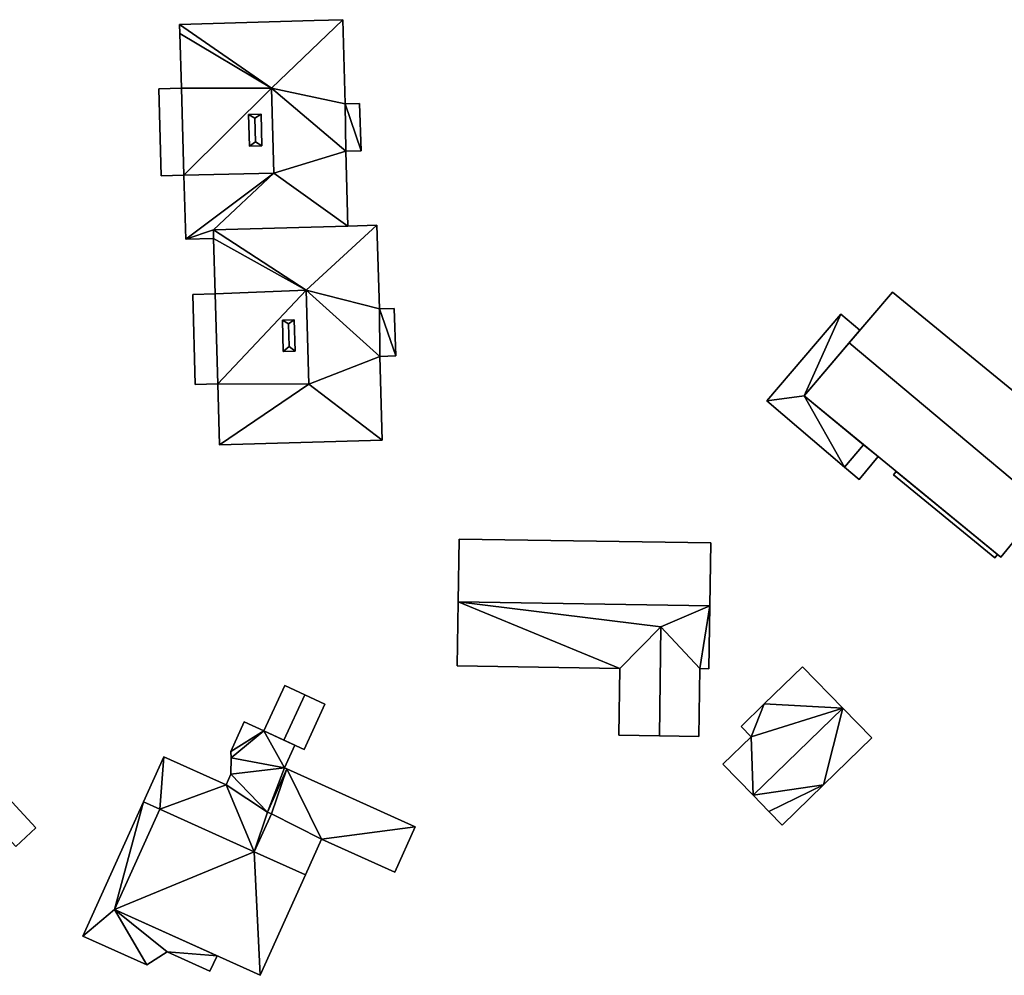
# Model space of a CAD drawing. Header units: inches. Extents: x 572839 to 573167, y 7035528 to 7035769.
# Tile 15 of 20: x 573001 to 573071, y 7035688 to 7035756. Entities that reach past the tile are written whole.
import ezdxf

# ---------------------------------------------------------------- set-up
doc = ezdxf.new("R2010")
doc.units = ezdxf.units.IN
doc.header["$MEASUREMENT"] = 0
doc.layers.add('Bygning', color=10, linetype='Continuous')

msp = doc.modelspace()

# ---------------------------------------------------------------- linework, layer by layer
at = {"layer": 'Bygning', "color": 74, "true_color": 0x55aa00}
for points in [[(573019.11, 7035750.73, 53.1), (573024.18, 7035755.601, 53.37), (573022.14, 7035755.54, 53.5), (573012.59, 7035755.271, 53.5)], [(573019.11, 7035750.73, 53.1), (573024.18, 7035755.601, 53.37), (573022.14, 7035755.54, 53.5), (573012.59, 7035755.271, 53.5)], [(573012.59, 7035755.271, 53.5), (573022.14, 7035755.54, 53.5), (573022.14, 7035755.54, 42.609), (573012.59, 7035755.271, 43.777)], [(573022.14, 7035755.54, 53.5), (573024.18, 7035755.601, 53.37), (573024.18, 7035755.601, 42.398), (573022.14, 7035755.54, 42.609)], [(573024.18, 7035755.601, 53.37), (573024.35, 7035749.63, 53.37), (573024.35, 7035749.63, 42.532), (573024.18, 7035755.601, 42.398)], [(573012.61, 7035754.61, 53.5), (573012.59, 7035755.271, 53.5), (573012.59, 7035755.271, 43.777), (573012.61, 7035754.61, 43.811)], [(573012.72, 7035750.75, 53.46), (573012.61, 7035754.61, 53.5), (573012.61, 7035754.61, 43.811), (573012.72, 7035750.75, 43.866)], [(573011.11, 7035750.7, 52.12), (573012.72, 7035750.75, 52.47), (573012.72, 7035750.75, 43.866), (573011.11, 7035750.7, 44)], [(573012.9, 7035744.57, 52.47), (573012.72, 7035750.75, 52.47), (573011.11, 7035750.7, 52.12), (573011.29, 7035744.521, 52.12)], [(573012.9, 7035744.57, 52.47), (573012.72, 7035750.75, 52.47), (573011.11, 7035750.7, 52.12), (573011.29, 7035744.521, 52.12)], [(573011.29, 7035744.521, 52.12), (573011.11, 7035750.7, 52.12), (573011.11, 7035750.7, 44), (573011.29, 7035744.521, 44)], [(573012.9, 7035744.57, 53.41), (573012.72, 7035750.75, 53.46), (573012.72, 7035750.75, 52.47), (573012.9, 7035744.57, 52.47)], [(573024.35, 7035749.63, 53.37), (573025.38, 7035749.66, 53.37), (573025.38, 7035749.66, 42.429), (573024.35, 7035749.63, 42.532)], [(573025.38, 7035749.66, 53.37), (573025.48, 7035746.3, 53.37), (573025.48, 7035746.3, 42.459), (573025.38, 7035749.66, 42.429)], [(573017.49, 7035748.87, 53.87), (573018.38, 7035748.89, 53.87), (573018.38, 7035748.89, 53.165), (573017.49, 7035748.87, 53.21)], [(573017.94, 7035748.601, 54.14), (573018.38, 7035748.89, 53.87), (573017.49, 7035748.87, 53.87)], [(573017.94, 7035748.601, 54.14), (573018.38, 7035748.89, 53.87), (573017.49, 7035748.87, 53.87)], [(573017.55, 7035746.63, 53.87), (573017.49, 7035748.87, 53.87), (573017.49, 7035748.87, 53.21), (573017.55, 7035746.63, 53.197)], [(573017.49, 7035748.87, 53.87), (573017.55, 7035746.63, 53.87), (573017.98, 7035746.93, 54.14), (573017.94, 7035748.601, 54.14)], [(573017.49, 7035748.87, 53.87), (573017.55, 7035746.63, 53.87), (573017.98, 7035746.93, 54.14), (573017.94, 7035748.601, 54.14)], [(573017.98, 7035746.93, 54.14), (573018.44, 7035746.65, 53.87), (573018.38, 7035748.89, 53.87), (573017.94, 7035748.601, 54.14)], [(573017.98, 7035746.93, 54.14), (573018.44, 7035746.65, 53.87), (573018.38, 7035748.89, 53.87), (573017.94, 7035748.601, 54.14)], [(573018.38, 7035748.89, 53.87), (573018.44, 7035746.65, 53.87), (573018.44, 7035746.65, 53.152), (573018.38, 7035748.89, 53.165)], [(573017.55, 7035746.63, 53.87), (573018.44, 7035746.65, 53.87), (573017.98, 7035746.93, 54.14)], [(573017.55, 7035746.63, 53.87), (573018.44, 7035746.65, 53.87), (573017.98, 7035746.93, 54.14)], [(573018.44, 7035746.65, 53.87), (573017.55, 7035746.63, 53.87), (573017.55, 7035746.63, 53.197), (573018.44, 7035746.65, 53.152)], [(573025.48, 7035746.3, 53.37), (573024.39, 7035746.271, 53.37), (573024.39, 7035746.271, 42.577), (573025.48, 7035746.3, 42.459)], [(573024.39, 7035746.271, 53.37), (573024.54, 7035740.95, 53.5), (573024.54, 7035740.95, 42.617), (573024.39, 7035746.271, 42.577)], [(573012.9, 7035744.57, 52.47), (573011.29, 7035744.521, 52.12), (573011.29, 7035744.521, 44), (573012.9, 7035744.57, 44)], [(573013.03, 7035740.01, 53.37), (573012.9, 7035744.57, 53.41), (573012.9, 7035744.57, 44), (573013.03, 7035740.01, 44)], [(573021.58, 7035736.39, 53.1), (573026.61, 7035741.01, 53.37), (573024.54, 7035740.95, 53.5), (573014.99, 7035740.68, 53.5)], [(573021.58, 7035736.39, 53.1), (573026.61, 7035741.01, 53.37), (573024.54, 7035740.95, 53.5), (573014.99, 7035740.68, 53.5)], [(573024.54, 7035740.95, 53.5), (573026.61, 7035741.01, 53.37), (573026.61, 7035741.01, 42.364), (573024.54, 7035740.95, 42.617)], [(573026.61, 7035741.01, 53.37), (573026.78, 7035735.08, 53.37), (573026.78, 7035735.08, 42.395), (573026.61, 7035741.01, 42.364)], [(573015, 7035740.07, 53.5), (573013.03, 7035740.01, 53.37), (573013.03, 7035740.01, 44), (573015, 7035740.07, 44)], [(573015.12, 7035736.14, 53.46), (573015, 7035740.07, 53.5), (573015, 7035740.07, 44), (573015.12, 7035736.14, 44)], [(573013.53, 7035736.09, 52.47), (573015.12, 7035736.14, 52.85), (573015.12, 7035736.14, 44), (573013.53, 7035736.09, 44)], [(573015.3, 7035729.75, 52.85), (573015.12, 7035736.14, 52.85), (573013.53, 7035736.09, 52.47), (573013.71, 7035729.71, 52.47)], [(573015.3, 7035729.75, 52.85), (573015.12, 7035736.14, 52.85), (573013.53, 7035736.09, 52.47), (573013.71, 7035729.71, 52.47)], [(573013.71, 7035729.71, 52.47), (573013.53, 7035736.09, 52.47), (573013.53, 7035736.09, 44), (573013.71, 7035729.71, 44)], [(573015.3, 7035729.75, 53.41), (573015.12, 7035736.14, 53.46), (573015.12, 7035736.14, 52.85), (573015.3, 7035729.75, 52.85)], [(573060.15, 7035732.65, 46.71), (573063.24, 7035736.26, 44.15), (573063.24, 7035736.26, 41.127), (573060.15, 7035732.65, 41.212)], [(573073.93, 7035721.12, 46.71), (573077.06, 7035724.95, 44.15), (573063.24, 7035736.26, 44.15), (573060.15, 7035732.65, 46.71)], [(573073.93, 7035721.12, 46.71), (573077.06, 7035724.95, 44.15), (573063.24, 7035736.26, 44.15), (573060.15, 7035732.65, 46.71)], [(573063.24, 7035736.26, 44.15), (573077.06, 7035724.95, 44.15), (573077.06, 7035724.95, 40.566), (573063.24, 7035736.26, 41.127)], [(573026.78, 7035735.08, 53.37), (573027.84, 7035735.11, 53.37), (573027.84, 7035735.11, 42.242), (573026.78, 7035735.08, 42.395)], [(573027.84, 7035735.11, 53.37), (573027.94, 7035731.73, 53.37), (573027.94, 7035731.73, 42.352), (573027.84, 7035735.11, 42.242)], [(573054.31, 7035728.54, 41.48), (573059.56, 7035734.7, 41.48), (573059.56, 7035734.7, 42.23), (573054.31, 7035728.54, 42.23)], [(573054.31, 7035728.54, 41.48), (573059.56, 7035734.7, 41.48), (573059.56, 7035734.7, 42.23), (573054.31, 7035728.54, 42.23)], [(573054.31, 7035728.54, 41.48), (573059.56, 7035734.7, 41.48), (573059.56, 7035734.7, 41.206), (573054.31, 7035728.54, 41.44)], [(573059.56, 7035734.7, 41.48), (573060.92, 7035733.55, 41.48), (573060.92, 7035733.55, 42.23), (573059.56, 7035734.7, 42.23)], [(573059.56, 7035734.7, 41.48), (573060.92, 7035733.55, 41.48), (573060.92, 7035733.55, 42.23), (573059.56, 7035734.7, 42.23)], [(573059.56, 7035734.7, 41.48), (573060.92, 7035733.55, 41.48), (573060.92, 7035733.55, 41.206), (573059.56, 7035734.7, 41.206)], [(573019.89, 7035734.271, 53.87), (573020.73, 7035734.3, 53.87), (573020.73, 7035734.3, 53.169), (573019.89, 7035734.271, 53.211)], [(573020.32, 7035734.01, 54.14), (573020.73, 7035734.3, 53.87), (573019.89, 7035734.271, 53.87)], [(573020.32, 7035734.01, 54.14), (573020.73, 7035734.3, 53.87), (573019.89, 7035734.271, 53.87)], [(573019.96, 7035732.05, 53.87), (573019.89, 7035734.271, 53.87), (573019.89, 7035734.271, 53.211), (573019.96, 7035732.05, 53.199)], [(573019.89, 7035734.271, 53.87), (573019.96, 7035732.05, 53.87), (573020.37, 7035732.41, 54.14), (573020.32, 7035734.01, 54.14)], [(573019.89, 7035734.271, 53.87), (573019.96, 7035732.05, 53.87), (573020.37, 7035732.41, 54.14), (573020.32, 7035734.01, 54.14)], [(573020.37, 7035732.41, 54.14), (573020.79, 7035732.08, 53.87), (573020.73, 7035734.3, 53.87), (573020.32, 7035734.01, 54.14)], [(573020.37, 7035732.41, 54.14), (573020.79, 7035732.08, 53.87), (573020.73, 7035734.3, 53.87), (573020.32, 7035734.01, 54.14)], [(573020.73, 7035734.3, 53.87), (573020.79, 7035732.08, 53.87), (573020.79, 7035732.08, 53.158), (573020.73, 7035734.3, 53.169)], [(573060.92, 7035733.55, 41.48), (573056.95, 7035728.89, 41.48), (573056.95, 7035728.89, 42.23), (573060.92, 7035733.55, 42.23)], [(573060.92, 7035733.55, 41.48), (573056.95, 7035728.89, 41.48), (573056.95, 7035728.89, 42.23), (573060.92, 7035733.55, 42.23)], [(573060.92, 7035733.55, 41.48), (573056.95, 7035728.89, 41.48), (573056.95, 7035728.89, 41.224), (573060.92, 7035733.55, 41.206)], [(573019.96, 7035732.05, 53.87), (573020.79, 7035732.08, 53.87), (573020.37, 7035732.41, 54.14)], [(573019.96, 7035732.05, 53.87), (573020.79, 7035732.08, 53.87), (573020.37, 7035732.41, 54.14)], [(573056.95, 7035728.89, 44.15), (573060.15, 7035732.65, 46.71), (573060.15, 7035732.65, 41.212), (573056.95, 7035728.89, 41.224)], [(573060.15, 7035732.65, 46.71), (573056.95, 7035728.89, 44.15), (573070.93, 7035717.45, 44.15), (573073.93, 7035721.12, 46.71)], [(573060.15, 7035732.65, 46.71), (573056.95, 7035728.89, 44.15), (573070.93, 7035717.45, 44.15), (573073.93, 7035721.12, 46.71)], [(573020.79, 7035732.08, 53.87), (573019.96, 7035732.05, 53.87), (573019.96, 7035732.05, 53.199), (573020.79, 7035732.08, 53.158)], [(573027.94, 7035731.73, 53.37), (573026.81, 7035731.7, 53.37), (573026.81, 7035731.7, 42.477), (573027.94, 7035731.73, 42.352)], [(573026.81, 7035731.7, 53.37), (573026.98, 7035725.76, 53.37), (573026.98, 7035725.76, 42.503), (573026.81, 7035731.7, 42.477)], [(573015.3, 7035729.75, 52.85), (573013.71, 7035729.71, 52.47), (573013.71, 7035729.71, 44), (573015.3, 7035729.75, 43.841)], [(573015.42, 7035725.43, 53.37), (573015.3, 7035729.75, 53.41), (573015.3, 7035729.75, 43.841), (573015.42, 7035725.43, 43.987)], [(573015.42, 7035725.43, 53.37), (573026.98, 7035725.76, 53.37), (573021.77, 7035729.72, 53.1)], [(573015.42, 7035725.43, 53.37), (573026.98, 7035725.76, 53.37), (573021.77, 7035729.72, 53.1)], [(573056.95, 7035728.89, 41.48), (573061.18, 7035725.43, 41.48), (573061.18, 7035725.43, 41.046), (573056.95, 7035728.89, 41.224)], [(573056.95, 7035728.89, 41.48), (573061.18, 7035725.43, 41.48), (573061.18, 7035725.43, 42.23), (573056.95, 7035728.89, 42.23)], [(573056.95, 7035728.89, 41.48), (573061.18, 7035725.43, 41.48), (573061.18, 7035725.43, 42.23), (573056.95, 7035728.89, 42.23)], [(573070.93, 7035717.45, 44.15), (573056.95, 7035728.89, 44.15), (573056.95, 7035728.89, 41.224), (573070.93, 7035717.45, 40.299)], [(573059.83, 7035723.84, 41.48), (573054.31, 7035728.54, 41.48), (573054.31, 7035728.54, 42.23), (573059.83, 7035723.84, 42.23)], [(573059.83, 7035723.84, 41.48), (573054.31, 7035728.54, 41.48), (573054.31, 7035728.54, 42.23), (573059.83, 7035723.84, 42.23)], [(573059.83, 7035723.84, 41.48), (573054.31, 7035728.54, 41.48), (573054.31, 7035728.54, 41.44), (573059.83, 7035723.84, 40.95)], [(573026.98, 7035725.76, 53.37), (573015.42, 7035725.43, 53.37), (573015.42, 7035725.43, 43.987), (573026.98, 7035725.76, 42.503)], [(573061.18, 7035725.43, 41.48), (573059.83, 7035723.84, 41.48), (573059.83, 7035723.84, 42.23), (573061.18, 7035725.43, 42.23)], [(573059.83, 7035723.84, 41.48), (573061.18, 7035725.43, 41.48), (573061.18, 7035725.43, 41.046), (573059.83, 7035723.84, 40.95)], [(573061.18, 7035725.43, 41.48), (573059.83, 7035723.84, 41.48), (573059.83, 7035723.84, 40.95), (573061.18, 7035725.43, 41.046)], [(573061.18, 7035725.43, 41.48), (573059.83, 7035723.84, 41.48), (573059.83, 7035723.84, 42.23), (573061.18, 7035725.43, 42.23)], [(573062.22, 7035724.58, 40.63), (573061.18, 7035725.43, 41.48), (573059.83, 7035723.84, 41.48), (573060.85, 7035722.97, 40.63)], [(573062.22, 7035724.58, 40.63), (573061.18, 7035725.43, 41.48), (573059.83, 7035723.84, 41.48), (573060.85, 7035722.97, 40.63)], [(573061.18, 7035725.43, 41.48), (573062.22, 7035724.58, 40.63), (573062.22, 7035724.58, 39.63), (573061.18, 7035725.43, 41.046)], [(573062.22, 7035724.58, 40.63), (573060.85, 7035722.97, 40.63), (573060.85, 7035722.97, 39.63), (573062.22, 7035724.58, 39.63)], [(573060.85, 7035722.97, 40.63), (573059.83, 7035723.84, 41.48), (573059.83, 7035723.84, 40.95), (573060.85, 7035722.97, 39.63)], [(573063.3, 7035723.28, 42.22), (573063.5, 7035723.53, 42.22), (573063.5, 7035723.53, 42.97), (573063.3, 7035723.28, 42.97)], [(573063.3, 7035723.28, 42.22), (573063.5, 7035723.53, 42.22), (573063.5, 7035723.53, 42.97), (573063.3, 7035723.28, 42.97)], [(573070.69, 7035717.64, 42.22), (573063.5, 7035723.53, 42.22), (573063.3, 7035723.28, 42.22), (573070.49, 7035717.39, 42.22)], [(573070.69, 7035717.64, 42.22), (573063.5, 7035723.53, 42.22), (573063.3, 7035723.28, 42.22), (573070.49, 7035717.39, 42.22)], [(573070.49, 7035717.39, 42.22), (573063.3, 7035723.28, 42.22), (573063.3, 7035723.28, 42.97), (573070.49, 7035717.39, 42.97)], [(573070.49, 7035717.39, 42.22), (573063.3, 7035723.28, 42.22), (573063.3, 7035723.28, 42.97), (573070.49, 7035717.39, 42.97)], [(573063.5, 7035723.53, 42.22), (573070.69, 7035717.64, 42.22), (573070.69, 7035717.64, 42.97), (573063.5, 7035723.53, 42.97)], [(573063.5, 7035723.53, 42.22), (573070.69, 7035717.64, 42.22), (573070.69, 7035717.64, 42.97), (573063.5, 7035723.53, 42.97)], [(573073.93, 7035721.12, 46.71), (573070.93, 7035717.45, 44.15), (573070.93, 7035717.45, 40.299), (573073.93, 7035721.12, 40.543)], [(573032.37, 7035714.271, 47.87), (573032.44, 7035718.73, 45.35), (573032.44, 7035718.73, 42.671), (573032.37, 7035714.271, 42.646)], [(573050.26, 7035714, 47.87), (573050.32, 7035718.46, 45.35), (573032.44, 7035718.73, 45.35), (573032.37, 7035714.271, 47.87)], [(573050.26, 7035714, 47.87), (573050.32, 7035718.46, 45.35), (573032.44, 7035718.73, 45.35), (573032.37, 7035714.271, 47.87)], [(573032.44, 7035718.73, 45.35), (573050.32, 7035718.46, 45.35), (573050.32, 7035718.46, 41.328), (573032.44, 7035718.73, 42.671)], [(573050.32, 7035718.46, 45.35), (573050.26, 7035714, 47.87), (573050.26, 7035714, 40.959), (573050.32, 7035718.46, 41.328)], [(573070.69, 7035717.64, 42.22), (573070.49, 7035717.39, 42.22), (573070.49, 7035717.39, 42.97), (573070.69, 7035717.64, 42.97)], [(573070.69, 7035717.64, 42.22), (573070.49, 7035717.39, 42.22), (573070.49, 7035717.39, 42.97), (573070.69, 7035717.64, 42.97)], [(573032.3, 7035709.73, 45.35), (573032.37, 7035714.271, 47.87), (573032.37, 7035714.271, 42.646), (573032.3, 7035709.73, 42.555)], [(573050.26, 7035714, 47.87), (573050.19, 7035709.521, 45.35), (573050.19, 7035709.521, 40.814), (573050.26, 7035714, 40.959)], [(573043.87, 7035709.55, 45.35), (573043.79, 7035704.8, 45.35), (573046.67, 7035704.75, 47.07), (573046.78, 7035712.51, 47.07)], [(573043.87, 7035709.55, 45.35), (573043.79, 7035704.8, 45.35), (573046.67, 7035704.75, 47.07), (573046.78, 7035712.51, 47.07)], [(573046.67, 7035704.75, 47.07), (573049.48, 7035704.71, 45.35), (573049.55, 7035709.53, 45.35), (573046.78, 7035712.51, 47.07)], [(573046.67, 7035704.75, 47.07), (573049.48, 7035704.71, 45.35), (573049.55, 7035709.53, 45.35), (573046.78, 7035712.51, 47.07)], [(573043.87, 7035709.55, 45.35), (573032.3, 7035709.73, 45.35), (573032.3, 7035709.73, 42.555), (573043.87, 7035709.55, 42.058)], [(573043.79, 7035704.8, 45.35), (573043.87, 7035709.55, 45.35), (573043.87, 7035709.55, 42.058), (573043.79, 7035704.8, 41.946)], [(573049.55, 7035709.53, 45.35), (573049.48, 7035704.71, 45.35), (573049.48, 7035704.71, 40.793), (573049.55, 7035709.53, 40.863)], [(573050.19, 7035709.521, 45.35), (573049.55, 7035709.53, 45.35), (573049.55, 7035709.53, 40.863), (573050.19, 7035709.521, 40.814)], [(573054.12, 7035707.03, 42.08), (573056.84, 7035709.67, 42.08), (573056.84, 7035709.67, 40.31), (573054.12, 7035707.03, 40.511)], [(573056.84, 7035709.67, 42.08), (573059.7, 7035706.73, 43.45), (573059.7, 7035706.73, 40.089), (573056.84, 7035709.67, 40.31)], [(573018.57, 7035705.12, 45.01), (573020.06, 7035708.33, 45.01), (573020.06, 7035708.33, 44), (573018.57, 7035705.12, 43.287)], [(573021.48, 7035707.67, 45.55), (573020.06, 7035708.33, 45.01), (573018.57, 7035705.12, 45.01), (573019.99, 7035704.46, 45.55)], [(573021.48, 7035707.67, 45.55), (573020.06, 7035708.33, 45.01), (573018.57, 7035705.12, 45.01), (573019.99, 7035704.46, 45.55)], [(573020.06, 7035708.33, 45.01), (573021.48, 7035707.67, 45.55), (573021.48, 7035707.67, 43.917), (573020.06, 7035708.33, 44)], [(573019.99, 7035704.46, 45.55), (573021.43, 7035703.79, 45.01), (573022.92, 7035707, 45.01), (573021.48, 7035707.67, 45.55)], [(573019.99, 7035704.46, 45.55), (573021.43, 7035703.79, 45.01), (573022.92, 7035707, 45.01), (573021.48, 7035707.67, 45.55)], [(573021.48, 7035707.67, 45.55), (573022.92, 7035707, 45.01), (573022.92, 7035707, 43.379), (573021.48, 7035707.67, 43.917)], [(573022.92, 7035707, 45.01), (573021.43, 7035703.79, 45.01), (573021.43, 7035703.79, 43.124), (573022.92, 7035707, 43.379)], [(573052.48, 7035705.43, 42.08), (573054.12, 7035707.03, 42.08), (573054.12, 7035707.03, 40.511), (573052.48, 7035705.43, 40.598)], [(573059.7, 7035706.73, 43.45), (573061.76, 7035704.62, 42.37), (573061.76, 7035704.62, 39.553), (573059.7, 7035706.73, 40.089)], [(573016.23, 7035703.64, 43.29), (573017.18, 7035705.75, 43.29), (573017.18, 7035705.75, 44.04), (573016.23, 7035703.64, 44.04)], [(573016.23, 7035703.64, 43.29), (573017.18, 7035705.75, 43.29), (573017.18, 7035705.75, 44.04), (573016.23, 7035703.64, 44.04)], [(573017.18, 7035705.75, 43.29), (573018.57, 7035705.12, 43.29), (573018.57, 7035705.12, 44.04), (573017.18, 7035705.75, 44.04)], [(573017.18, 7035705.75, 43.29), (573018.57, 7035705.12, 43.29), (573018.57, 7035705.12, 44.04), (573017.18, 7035705.75, 44.04)], [(573019.99, 7035704.46, 45.55), (573018.57, 7035705.12, 45.01), (573018.57, 7035705.12, 43.287), (573019.99, 7035704.46, 43.29)], [(573018.57, 7035705.12, 43.29), (573020.78, 7035704.09, 43.29), (573020.78, 7035704.09, 44.04), (573018.57, 7035705.12, 44.04)], [(573018.57, 7035705.12, 43.29), (573020.78, 7035704.09, 43.29), (573020.78, 7035704.09, 43.194), (573018.57, 7035705.12, 43.287)], [(573018.57, 7035705.12, 43.29), (573020.78, 7035704.09, 43.29), (573020.78, 7035704.09, 44.04), (573018.57, 7035705.12, 44.04)], [(573053.19, 7035704.7, 42.5), (573052.48, 7035705.43, 42.08), (573052.48, 7035705.43, 40.598), (573053.19, 7035704.7, 40.529)], [(573000.96, 7035696.9, 43.57), (573002.38, 7035698.22, 42.77), (572996.43, 7035704.65, 42.77), (572995.01, 7035703.34, 43.57)], [(573000.96, 7035696.9, 43.57), (573002.38, 7035698.22, 42.77), (572996.43, 7035704.65, 42.77), (572995.01, 7035703.34, 43.57)], [(572996.43, 7035704.65, 42.77), (573002.38, 7035698.22, 42.77), (573002.38, 7035698.22, 40.821), (572996.43, 7035704.65, 40.824)], [(573021.43, 7035703.79, 45.01), (573019.99, 7035704.46, 45.55), (573019.99, 7035704.46, 43.29), (573021.43, 7035703.79, 43.124)], [(573046.67, 7035704.75, 47.07), (573043.79, 7035704.8, 45.35), (573043.79, 7035704.8, 41.946), (573046.67, 7035704.75, 40.984)], [(573049.48, 7035704.71, 45.35), (573046.67, 7035704.75, 47.07), (573046.67, 7035704.75, 40.984), (573049.48, 7035704.71, 40.793)], [(573051.18, 7035702.75, 42.5), (573053.19, 7035704.7, 42.5), (573053.19, 7035704.7, 40.529), (573051.18, 7035702.75, 40.576)], [(573061.76, 7035704.62, 42.37), (573058.33, 7035701.28, 42.37), (573058.33, 7035701.28, 40.07), (573061.76, 7035704.62, 39.553)], [(573020.78, 7035704.09, 43.29), (573020.05, 7035702.49, 43.29), (573020.05, 7035702.49, 44.04), (573020.78, 7035704.09, 44.04)], [(573020.78, 7035704.09, 43.29), (573020.05, 7035702.49, 43.29), (573020.05, 7035702.49, 43.281), (573020.78, 7035704.09, 43.194)], [(573020.78, 7035704.09, 43.29), (573020.05, 7035702.49, 43.29), (573020.05, 7035702.49, 44.04), (573020.78, 7035704.09, 44.04)], [(573010.03, 7035700.08, 43.29), (573011.47, 7035703.28, 43.29), (573011.47, 7035703.28, 43.286), (573010.03, 7035700.08, 43.223)], [(573010.03, 7035700.08, 43.29), (573011.47, 7035703.28, 43.29), (573011.47, 7035703.28, 44.04), (573010.03, 7035700.08, 44.04)], [(573010.03, 7035700.08, 43.29), (573011.47, 7035703.28, 43.29), (573011.47, 7035703.28, 44.04), (573010.03, 7035700.08, 44.04)], [(573011.47, 7035703.28, 43.29), (573015.9, 7035701.28, 43.29), (573015.9, 7035701.28, 44.04), (573011.47, 7035703.28, 44.04)], [(573011.47, 7035703.28, 43.29), (573015.9, 7035701.28, 43.29), (573015.9, 7035701.28, 43.282), (573011.47, 7035703.28, 43.286)], [(573011.47, 7035703.28, 43.29), (573015.9, 7035701.28, 43.29), (573015.9, 7035701.28, 44.04), (573011.47, 7035703.28, 44.04)], [(573016.26, 7035703.19, 43.29), (573016.23, 7035703.64, 43.29), (573016.23, 7035703.64, 44.04), (573016.26, 7035703.19, 44.04)], [(573016.26, 7035703.19, 43.29), (573016.23, 7035703.64, 43.29), (573016.23, 7035703.64, 43.286), (573016.26, 7035703.19, 43.284)], [(573016.26, 7035703.19, 43.29), (573016.23, 7035703.64, 43.29), (573016.23, 7035703.64, 44.04), (573016.26, 7035703.19, 44.04)], [(573016.24, 7035702.03, 43.29), (573016.26, 7035703.19, 43.29), (573016.26, 7035703.19, 44.04), (573016.24, 7035702.03, 44.04)], [(573016.24, 7035702.03, 43.29), (573016.26, 7035703.19, 43.29), (573016.26, 7035703.19, 43.284), (573016.24, 7035702.03, 43.284)], [(573016.24, 7035702.03, 43.29), (573016.26, 7035703.19, 43.29), (573016.26, 7035703.19, 44.04), (573016.24, 7035702.03, 44.04)], [(573018.84, 7035699.34, 46.36), (573020.22, 7035702.41, 46.36), (573020.22, 7035702.41, 43.284), (573018.84, 7035699.34, 43.201)], [(573020.22, 7035702.41, 43.29), (573018.84, 7035699.34, 43.29), (573018.84, 7035699.34, 43.201), (573020.22, 7035702.41, 43.284)], [(573020.22, 7035702.41, 43.29), (573018.84, 7035699.34, 43.29), (573018.84, 7035699.34, 44.04), (573020.22, 7035702.41, 44.04)], [(573020.22, 7035702.41, 43.29), (573018.84, 7035699.34, 43.29), (573018.84, 7035699.34, 44.04), (573020.22, 7035702.41, 44.04)], [(573020.05, 7035702.49, 43.29), (573020.22, 7035702.41, 43.29), (573020.22, 7035702.41, 44.04), (573020.05, 7035702.49, 44.04)], [(573020.05, 7035702.49, 43.29), (573020.22, 7035702.41, 43.29), (573020.22, 7035702.41, 44.04), (573020.05, 7035702.49, 44.04)], [(573020.05, 7035702.49, 43.29), (573020.22, 7035702.41, 43.29), (573020.22, 7035702.41, 43.284), (573020.05, 7035702.49, 43.281)], [(573020.22, 7035702.41, 46.36), (573029.32, 7035698.311, 44.58), (573029.32, 7035698.311, 42.123), (573020.22, 7035702.41, 43.284)], [(573053.33, 7035700.54, 43.45), (573051.18, 7035702.75, 42.5), (573051.18, 7035702.75, 40.576), (573053.33, 7035700.54, 40.318)], [(573015.9, 7035701.28, 43.29), (573016.24, 7035702.03, 43.29), (573016.24, 7035702.03, 43.284), (573015.9, 7035701.28, 43.282)], [(573015.9, 7035701.28, 43.29), (573016.24, 7035702.03, 43.29), (573016.24, 7035702.03, 44.04), (573015.9, 7035701.28, 44.04)], [(573015.9, 7035701.28, 43.29), (573016.24, 7035702.03, 43.29), (573016.24, 7035702.03, 44.04), (573015.9, 7035701.28, 44.04)], [(573058.33, 7035701.28, 42.37), (573055.39, 7035698.42, 42.37), (573055.39, 7035698.42, 40.071), (573058.33, 7035701.28, 40.07)], [(573054.44, 7035699.4, 42.87), (573053.33, 7035700.54, 43.45), (573053.33, 7035700.54, 40.318), (573054.44, 7035699.4, 40.185)], [(573005.72, 7035690.54, 43.45), (573010.03, 7035700.08, 43.45), (573010.03, 7035700.08, 44.2), (573005.72, 7035690.54, 44.2)], [(573005.72, 7035690.54, 43.45), (573010.03, 7035700.08, 43.45), (573010.03, 7035700.08, 44.2), (573005.72, 7035690.54, 44.2)], [(573011.18, 7035699.561, 43.45), (573007.97, 7035692.43, 43.45), (573007.97, 7035692.43, 44.2), (573011.18, 7035699.561, 44.2)], [(573007.97, 7035692.43, 46.3), (573011.18, 7035699.561, 46.77), (573011.18, 7035699.561, 43.223), (573007.97, 7035692.43, 40.681)], [(573011.18, 7035699.561, 43.45), (573007.97, 7035692.43, 43.45), (573007.97, 7035692.43, 44.2), (573011.18, 7035699.561, 44.2)], [(573011.18, 7035699.561, 43.29), (573010.03, 7035700.08, 43.29), (573010.03, 7035700.08, 44.04), (573011.18, 7035699.561, 44.04)], [(573010.03, 7035700.08, 43.45), (573011.18, 7035699.561, 43.45), (573011.18, 7035699.561, 44.2), (573010.03, 7035700.08, 44.2)], [(573011.18, 7035699.561, 43.29), (573010.03, 7035700.08, 43.29), (573010.03, 7035700.08, 44.04), (573011.18, 7035699.561, 44.04)], [(573011.18, 7035699.561, 43.29), (573010.03, 7035700.08, 43.29), (573010.03, 7035700.08, 43.223), (573011.18, 7035699.561, 43.223)], [(573010.03, 7035700.08, 43.45), (573011.18, 7035699.561, 43.45), (573011.18, 7035699.561, 44.2), (573010.03, 7035700.08, 44.2)], [(573017.9, 7035696.53, 43.29), (573011.18, 7035699.561, 43.29), (573011.18, 7035699.561, 43.223), (573017.9, 7035696.53, 43.201)], [(573017.9, 7035696.53, 43.29), (573011.18, 7035699.561, 43.29), (573011.18, 7035699.561, 44.04), (573017.9, 7035696.53, 44.04)], [(573011.18, 7035699.561, 46.77), (573017.9, 7035696.53, 46.77), (573017.9, 7035696.53, 43.201), (573011.18, 7035699.561, 43.223)], [(573017.9, 7035696.53, 43.29), (573011.18, 7035699.561, 43.29), (573011.18, 7035699.561, 44.04), (573017.9, 7035696.53, 44.04)], [(573017.9, 7035696.53, 46.36), (573019.11, 7035699.22, 46.31), (573019.11, 7035699.22, 43.201), (573017.9, 7035696.53, 43.201)], [(573019.11, 7035699.22, 43.29), (573017.9, 7035696.53, 43.29), (573017.9, 7035696.53, 43.201), (573019.11, 7035699.22, 43.201)], [(573019.11, 7035699.22, 43.29), (573017.9, 7035696.53, 43.29), (573017.9, 7035696.53, 44.04), (573019.11, 7035699.22, 44.04)], [(573019.11, 7035699.22, 43.29), (573017.9, 7035696.53, 43.29), (573017.9, 7035696.53, 44.04), (573019.11, 7035699.22, 44.04)], [(573017.9, 7035696.53, 46.36), (573021.54, 7035694.89, 45.57), (573022.68, 7035697.43, 45.56), (573019.11, 7035699.22, 46.31)], [(573017.9, 7035696.53, 46.36), (573021.54, 7035694.89, 45.57), (573022.68, 7035697.43, 45.56), (573019.11, 7035699.22, 46.31)], [(573018.84, 7035699.34, 43.29), (573019.11, 7035699.22, 43.29), (573019.11, 7035699.22, 44.04), (573018.84, 7035699.34, 44.04)], [(573018.84, 7035699.34, 43.29), (573019.11, 7035699.22, 43.29), (573019.11, 7035699.22, 43.201), (573018.84, 7035699.34, 43.201)], [(573019.11, 7035699.22, 46.31), (573018.84, 7035699.34, 46.36), (573018.84, 7035699.34, 43.201), (573019.11, 7035699.22, 43.201)], [(573018.84, 7035699.34, 43.29), (573019.11, 7035699.22, 43.29), (573019.11, 7035699.22, 44.04), (573018.84, 7035699.34, 44.04)], [(573055.39, 7035698.42, 42.37), (573054.44, 7035699.4, 42.87), (573054.44, 7035699.4, 40.185), (573055.39, 7035698.42, 40.071)], [(573002.38, 7035698.22, 42.77), (573000.96, 7035696.9, 43.57), (573000.96, 7035696.9, 40.578), (573002.38, 7035698.22, 40.821)], [(573029.32, 7035698.311, 44.58), (573027.87, 7035695.09, 44.71), (573027.87, 7035695.09, 42.176), (573029.32, 7035698.311, 42.123)], [(573022.68, 7035697.43, 45.56), (573021.54, 7035694.89, 45.57), (573021.54, 7035694.89, 42.919), (573022.68, 7035697.43, 42.896)], [(573027.87, 7035695.09, 44.71), (573022.68, 7035697.43, 45.56), (573022.68, 7035697.43, 42.896), (573027.87, 7035695.09, 42.176)], [(573017.9, 7035696.53, 46.77), (573021.54, 7035694.89, 46.77), (573021.54, 7035694.89, 45.57), (573017.9, 7035696.53, 46.36)], [(573021.54, 7035694.89, 46.77), (573018.32, 7035687.76, 46.3), (573018.32, 7035687.76, 41.008), (573021.54, 7035694.89, 42.919)], [(573007.97, 7035692.43, 43.45), (573015.25, 7035689.15, 43.45), (573015.25, 7035689.15, 44.2), (573007.97, 7035692.43, 44.2)], [(573018.32, 7035687.76, 46.3), (573007.97, 7035692.43, 46.3), (573007.97, 7035692.43, 40.681), (573018.32, 7035687.76, 41.008)], [(573007.97, 7035692.43, 43.45), (573015.25, 7035689.15, 43.45), (573015.25, 7035689.15, 44.2), (573007.97, 7035692.43, 44.2)], [(573010.26, 7035688.5, 43.45), (573005.72, 7035690.54, 43.45), (573005.72, 7035690.54, 44.2), (573010.26, 7035688.5, 44.2)], [(573010.26, 7035688.5, 43.45), (573005.72, 7035690.54, 43.45), (573005.72, 7035690.54, 44.2), (573010.26, 7035688.5, 44.2)], [(573011.71, 7035689.42, 43.45), (573010.26, 7035688.5, 43.45), (573010.26, 7035688.5, 44.2), (573011.71, 7035689.42, 44.2)], [(573011.71, 7035689.42, 43.45), (573010.26, 7035688.5, 43.45), (573010.26, 7035688.5, 44.2), (573011.71, 7035689.42, 44.2)], [(573014.75, 7035688.05, 43.45), (573011.71, 7035689.42, 43.45), (573011.71, 7035689.42, 44.2), (573014.75, 7035688.05, 44.2)], [(573014.75, 7035688.05, 43.45), (573011.71, 7035689.42, 43.45), (573011.71, 7035689.42, 44.2), (573014.75, 7035688.05, 44.2)], [(573015.25, 7035689.15, 43.45), (573014.75, 7035688.05, 43.45), (573014.75, 7035688.05, 44.2), (573015.25, 7035689.15, 44.2)], [(573015.25, 7035689.15, 43.45), (573014.75, 7035688.05, 43.45), (573014.75, 7035688.05, 44.2), (573015.25, 7035689.15, 44.2)]]:
    msp.add_3dface(points, dxfattribs=at)

# ---------------------------------------------------------------- meshes
mesh = msp.add_polyface(dxfattribs=at)
corners = [(573024.39, 7035746.271, 53.37), (573019.11, 7035750.73, 53.1), (573019.29, 7035744.7, 53.1), (573024.54, 7035740.95, 53.5), (573024.35, 7035749.63, 53.37), (573024.18, 7035755.601, 53.37), (573025.48, 7035746.3, 53.37), (573025.38, 7035749.66, 53.37)]
mesh.append_faces([[corners[k] for k in face] for face in [(0, 4, 1), (6, 4, 0), (6, 7, 4), (4, 5, 1), (2, 3, 0), (0, 1, 2)]])
mesh = msp.add_polyface(dxfattribs=at)
corners = [(573024.39, 7035746.271, 53.37), (573019.11, 7035750.73, 53.1), (573019.29, 7035744.7, 53.1), (573024.54, 7035740.95, 53.5), (573024.35, 7035749.63, 53.37), (573024.18, 7035755.601, 53.37), (573025.48, 7035746.3, 53.37), (573025.38, 7035749.66, 53.37)]
mesh.append_faces([[corners[k] for k in face] for face in [(0, 4, 1), (6, 4, 0), (6, 7, 4), (4, 5, 1), (2, 3, 0), (0, 1, 2)]])
mesh = msp.add_polyface(dxfattribs=at)
corners = [(573012.9, 7035744.57, 53.41), (573019.29, 7035744.7, 53.1), (573019.11, 7035750.73, 53.1), (573012.59, 7035755.271, 53.5), (573012.61, 7035754.61, 53.5), (573013.03, 7035740.01, 53.37), (573012.72, 7035750.75, 53.46)]
mesh.append_faces([[corners[k] for k in face] for face in [(6, 0, 2), (6, 2, 4), (0, 5, 1), (2, 3, 4), (0, 1, 2)]])
mesh = msp.add_polyface(dxfattribs=at)
corners = [(573012.9, 7035744.57, 53.41), (573019.29, 7035744.7, 53.1), (573019.11, 7035750.73, 53.1), (573012.59, 7035755.271, 53.5), (573012.61, 7035754.61, 53.5), (573013.03, 7035740.01, 53.37), (573012.72, 7035750.75, 53.46)]
mesh.append_faces([[corners[k] for k in face] for face in [(6, 0, 2), (6, 2, 4), (0, 5, 1), (2, 3, 4), (0, 1, 2)]])
mesh = msp.add_polyface(dxfattribs=at)
corners = [(573014.99, 7035740.68, 53.5), (573013.03, 7035740.01, 53.37), (573015, 7035740.07, 53.5), (573024.54, 7035740.95, 53.5), (573019.29, 7035744.7, 53.1)]
mesh.append_faces([[corners[k] for k in face] for face in [(4, 1, 0), (0, 3, 4), (0, 1, 2)]])
mesh = msp.add_polyface(dxfattribs=at)
corners = [(573014.99, 7035740.68, 53.5), (573013.03, 7035740.01, 53.37), (573015, 7035740.07, 53.5), (573024.54, 7035740.95, 53.5), (573019.29, 7035744.7, 53.1)]
mesh.append_faces([[corners[k] for k in face] for face in [(4, 1, 0), (0, 3, 4), (0, 1, 2)]])
mesh = msp.add_polyface(dxfattribs=at)
corners = [(573026.81, 7035731.7, 53.37), (573021.58, 7035736.39, 53.1), (573021.77, 7035729.72, 53.1), (573026.98, 7035725.76, 53.37), (573026.78, 7035735.08, 53.37), (573026.61, 7035741.01, 53.37), (573027.94, 7035731.73, 53.37), (573027.84, 7035735.11, 53.37)]
mesh.append_faces([[corners[k] for k in face] for face in [(0, 4, 1), (6, 4, 0), (6, 7, 4), (4, 5, 1), (2, 3, 0), (0, 1, 2)]])
mesh = msp.add_polyface(dxfattribs=at)
corners = [(573026.81, 7035731.7, 53.37), (573021.58, 7035736.39, 53.1), (573021.77, 7035729.72, 53.1), (573026.98, 7035725.76, 53.37), (573026.78, 7035735.08, 53.37), (573026.61, 7035741.01, 53.37), (573027.94, 7035731.73, 53.37), (573027.84, 7035735.11, 53.37)]
mesh.append_faces([[corners[k] for k in face] for face in [(0, 4, 1), (6, 4, 0), (6, 7, 4), (4, 5, 1), (2, 3, 0), (0, 1, 2)]])
mesh = msp.add_polyface(dxfattribs=at)
corners = [(573015.42, 7035725.43, 53.37), (573021.77, 7035729.72, 53.1), (573015.3, 7035729.75, 53.41), (573021.58, 7035736.39, 53.1), (573014.99, 7035740.68, 53.5), (573015, 7035740.07, 53.5), (573015.12, 7035736.14, 53.46)]
mesh.append_faces([[corners[k] for k in face] for face in [(6, 3, 5), (2, 3, 6), (3, 4, 5), (1, 3, 2), (0, 1, 2)]])
mesh = msp.add_polyface(dxfattribs=at)
corners = [(573015.42, 7035725.43, 53.37), (573021.77, 7035729.72, 53.1), (573015.3, 7035729.75, 53.41), (573021.58, 7035736.39, 53.1), (573014.99, 7035740.68, 53.5), (573015, 7035740.07, 53.5), (573015.12, 7035736.14, 53.46)]
mesh.append_faces([[corners[k] for k in face] for face in [(6, 3, 5), (2, 3, 6), (3, 4, 5), (1, 3, 2), (0, 1, 2)]])
mesh = msp.add_polyface(dxfattribs=at)
corners = [(573059.83, 7035723.84, 41.48), (573056.95, 7035728.89, 41.48), (573054.31, 7035728.54, 41.48), (573059.56, 7035734.7, 41.48), (573061.18, 7035725.43, 41.48), (573060.92, 7035733.55, 41.48)]
mesh.append_faces([[corners[k] for k in face] for face in [(3, 1, 5), (0, 4, 1), (2, 1, 3), (0, 1, 2)]])
mesh = msp.add_polyface(dxfattribs=at)
corners = [(573059.83, 7035723.84, 41.48), (573056.95, 7035728.89, 41.48), (573054.31, 7035728.54, 41.48), (573059.56, 7035734.7, 41.48), (573061.18, 7035725.43, 41.48), (573060.92, 7035733.55, 41.48)]
mesh.append_faces([[corners[k] for k in face] for face in [(3, 1, 5), (0, 4, 1), (2, 1, 3), (0, 1, 2)]])
mesh = msp.add_polyface(dxfattribs=at)
corners = [(573032.3, 7035709.73, 45.35), (573043.87, 7035709.55, 45.35), (573032.37, 7035714.271, 47.87), (573046.78, 7035712.51, 47.07), (573050.26, 7035714, 47.87), (573049.55, 7035709.53, 45.35), (573050.19, 7035709.521, 45.35)]
mesh.append_faces([[corners[k] for k in face] for face in [(4, 3, 5), (1, 3, 2), (4, 5, 6), (2, 3, 4), (0, 1, 2)]])
mesh = msp.add_polyface(dxfattribs=at)
corners = [(573032.3, 7035709.73, 45.35), (573043.87, 7035709.55, 45.35), (573032.37, 7035714.271, 47.87), (573046.78, 7035712.51, 47.07), (573050.26, 7035714, 47.87), (573049.55, 7035709.53, 45.35), (573050.19, 7035709.521, 45.35)]
mesh.append_faces([[corners[k] for k in face] for face in [(4, 3, 5), (1, 3, 2), (4, 5, 6), (2, 3, 4), (0, 1, 2)]])
mesh = msp.add_polyface(dxfattribs=at)
corners = [(573051.18, 7035702.75, 42.5), (573053.33, 7035700.54, 43.45), (573053.19, 7035704.7, 42.5), (573059.7, 7035706.73, 43.45), (573052.48, 7035705.43, 42.08), (573054.12, 7035707.03, 42.08), (573056.84, 7035709.67, 42.08)]
mesh.append_faces([[corners[k] for k in face] for face in [(2, 3, 5), (3, 6, 5), (4, 2, 5), (1, 3, 2), (0, 1, 2)]])
mesh = msp.add_polyface(dxfattribs=at)
corners = [(573051.18, 7035702.75, 42.5), (573053.33, 7035700.54, 43.45), (573053.19, 7035704.7, 42.5), (573059.7, 7035706.73, 43.45), (573052.48, 7035705.43, 42.08), (573054.12, 7035707.03, 42.08), (573056.84, 7035709.67, 42.08)]
mesh.append_faces([[corners[k] for k in face] for face in [(2, 3, 5), (3, 6, 5), (4, 2, 5), (1, 3, 2), (0, 1, 2)]])
mesh = msp.add_polyface(dxfattribs=at)
corners = [(573059.7, 7035706.73, 43.45), (573058.33, 7035701.28, 42.37), (573061.76, 7035704.62, 42.37), (573053.33, 7035700.54, 43.45), (573054.44, 7035699.4, 42.87), (573055.39, 7035698.42, 42.37)]
mesh.append_faces([[corners[k] for k in face] for face in [(3, 4, 1), (1, 4, 5), (3, 1, 0), (0, 1, 2)]])
mesh = msp.add_polyface(dxfattribs=at)
corners = [(573059.7, 7035706.73, 43.45), (573058.33, 7035701.28, 42.37), (573061.76, 7035704.62, 42.37), (573053.33, 7035700.54, 43.45), (573054.44, 7035699.4, 42.87), (573055.39, 7035698.42, 42.37)]
mesh.append_faces([[corners[k] for k in face] for face in [(3, 4, 1), (1, 4, 5), (3, 1, 0), (0, 1, 2)]])
mesh = msp.add_polyface(dxfattribs=at)
corners = [(573015.9, 7035701.28, 43.29), (573011.18, 7035699.561, 43.29), (573017.9, 7035696.53, 43.29), (573019.11, 7035699.22, 43.29), (573018.84, 7035699.34, 43.29), (573011.47, 7035703.28, 43.29), (573010.03, 7035700.08, 43.29), (573020.22, 7035702.41, 43.29), (573020.05, 7035702.49, 43.29), (573020.78, 7035704.09, 43.29), (573018.57, 7035705.12, 43.29), (573016.23, 7035703.64, 43.29), (573017.18, 7035705.75, 43.29), (573016.26, 7035703.19, 43.29), (573016.24, 7035702.03, 43.29)]
mesh.append_faces([[corners[k] for k in face] for face in [(13, 8, 10), (4, 8, 14), (4, 0, 2), (14, 8, 13), (4, 14, 0), (0, 5, 1), (13, 10, 11), (11, 10, 12), (9, 10, 8), (7, 8, 4), (1, 5, 6), (2, 3, 4), (0, 1, 2)]])
mesh = msp.add_polyface(dxfattribs=at)
corners = [(573015.9, 7035701.28, 43.29), (573011.18, 7035699.561, 43.29), (573017.9, 7035696.53, 43.29), (573019.11, 7035699.22, 43.29), (573018.84, 7035699.34, 43.29), (573011.47, 7035703.28, 43.29), (573010.03, 7035700.08, 43.29), (573020.22, 7035702.41, 43.29), (573020.05, 7035702.49, 43.29), (573020.78, 7035704.09, 43.29), (573018.57, 7035705.12, 43.29), (573016.23, 7035703.64, 43.29), (573017.18, 7035705.75, 43.29), (573016.26, 7035703.19, 43.29), (573016.24, 7035702.03, 43.29)]
mesh.append_faces([[corners[k] for k in face] for face in [(13, 8, 10), (4, 8, 14), (4, 0, 2), (14, 8, 13), (4, 14, 0), (0, 5, 1), (13, 10, 11), (11, 10, 12), (9, 10, 8), (7, 8, 4), (1, 5, 6), (2, 3, 4), (0, 1, 2)]])
mesh = msp.add_polyface(dxfattribs=at)
corners = [(573018.84, 7035699.34, 46.36), (573019.11, 7035699.22, 46.31), (573020.22, 7035702.41, 46.36), (573029.32, 7035698.311, 44.58), (573022.68, 7035697.43, 45.56), (573027.87, 7035695.09, 44.71)]
mesh.append_faces([[corners[k] for k in face] for face in [(2, 1, 4), (3, 4, 5), (3, 2, 4), (0, 1, 2)]])
mesh = msp.add_polyface(dxfattribs=at)
corners = [(573018.84, 7035699.34, 46.36), (573019.11, 7035699.22, 46.31), (573020.22, 7035702.41, 46.36), (573029.32, 7035698.311, 44.58), (573022.68, 7035697.43, 45.56), (573027.87, 7035695.09, 44.71)]
mesh.append_faces([[corners[k] for k in face] for face in [(2, 1, 4), (3, 4, 5), (3, 2, 4), (0, 1, 2)]])
mesh = msp.add_polyface(dxfattribs=at)
corners = [(573014.75, 7035688.05, 43.45), (573015.25, 7035689.15, 43.45), (573011.71, 7035689.42, 43.45), (573007.97, 7035692.43, 43.45), (573010.26, 7035688.5, 43.45), (573005.72, 7035690.54, 43.45), (573011.18, 7035699.561, 43.45), (573010.03, 7035700.08, 43.45)]
mesh.append_faces([[corners[k] for k in face] for face in [(5, 3, 7), (1, 3, 2), (3, 6, 7), (4, 3, 5), (2, 3, 4), (0, 1, 2)]])
mesh = msp.add_polyface(dxfattribs=at)
corners = [(573014.75, 7035688.05, 43.45), (573015.25, 7035689.15, 43.45), (573011.71, 7035689.42, 43.45), (573007.97, 7035692.43, 43.45), (573010.26, 7035688.5, 43.45), (573005.72, 7035690.54, 43.45), (573011.18, 7035699.561, 43.45), (573010.03, 7035700.08, 43.45)]
mesh.append_faces([[corners[k] for k in face] for face in [(5, 3, 7), (1, 3, 2), (3, 6, 7), (4, 3, 5), (2, 3, 4), (0, 1, 2)]])
mesh = msp.add_polyface(dxfattribs=at)
corners = [(573018.32, 7035687.76, 46.3), (573017.9, 7035696.53, 46.77), (573007.97, 7035692.43, 46.3), (573011.18, 7035699.561, 46.77), (573021.54, 7035694.89, 46.77)]
mesh.append_faces([[corners[k] for k in face] for face in [(4, 1, 0), (2, 1, 3), (0, 1, 2)]])
mesh = msp.add_polyface(dxfattribs=at)
corners = [(573018.32, 7035687.76, 46.3), (573017.9, 7035696.53, 46.77), (573007.97, 7035692.43, 46.3), (573011.18, 7035699.561, 46.77), (573021.54, 7035694.89, 46.77)]
mesh.append_faces([[corners[k] for k in face] for face in [(4, 1, 0), (2, 1, 3), (0, 1, 2)]])

doc.saveas('drawing.dxf')
